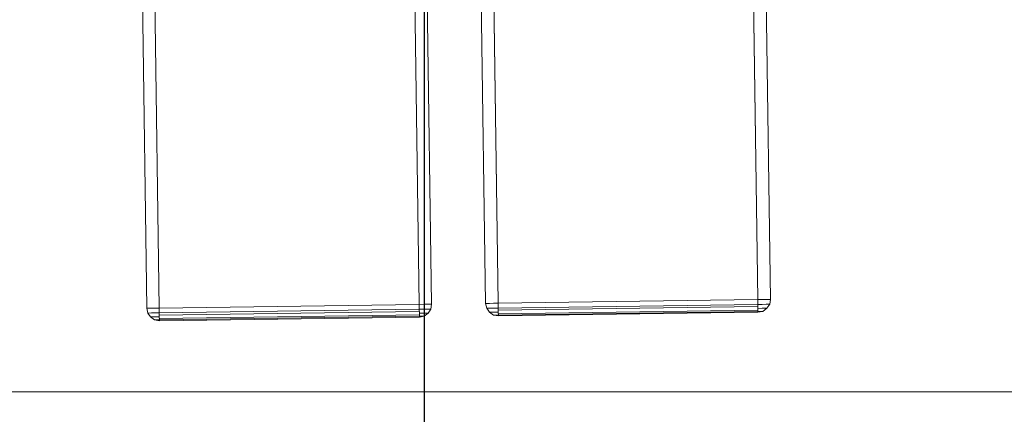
# Model space of a CAD drawing. Extents: x 147111805 to 147230536, y 410950310 to 411028142.
# Tile 63 of 256: x 147168674 to 147169148, y 410975803 to 410975993. Entities that reach past the tile are written whole.
import ezdxf

# ---------------------------------------------------------------- set-up
doc = ezdxf.new("R2010")
doc.units = 0
doc.header["$LTSCALE"] = 100
doc.layers.add('T--A9041--_VERHARDINGEN_Tegels', color=9, linetype='Continuous', transparency=0.3)
doc.layers.add('T--L9071--_TERREINMEUBILAIR_Stoelen', color=1, linetype='Continuous')

# ---------------------------------------------------------------- blocks, each defined once
blk = doc.blocks.new('Picknicktafel 180x160cm')
at = {"layer": 'T--L9071--_TERREINMEUBILAIR_Stoelen', "lineweight": 0}
for p, q in [((1.899847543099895, 1593.338806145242), (0.4221883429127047, 1591.438958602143)), ((0.4221883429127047, 1591.438958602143), (1.899847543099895, 1593.338806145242)), ((3.79969508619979, 1594.605371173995), (1.899847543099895, 1593.338806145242)), ((1.899847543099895, 1593.338806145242), (3.79969508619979, 1594.605371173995)), ((1.899847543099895, 1593.338806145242), (1.899847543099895, 1592.705523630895)), ((1.899847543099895, 1592.705523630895), (1.899847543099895, 1593.338806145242)), ((1.899847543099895, 1592.705523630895), (1.899847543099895, 1591.227864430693)), ((1.899847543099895, 1591.227864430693), (1.899847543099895, 1592.705523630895)), ((6.121730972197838, 1595.027559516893), (3.79969508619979, 1594.605371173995)), ((3.79969508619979, 1594.605371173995), (6.121730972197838, 1595.027559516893)), ((3.79969508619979, 1594.605371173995), (3.79969508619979, 1594.183182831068)), ((3.79969508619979, 1594.183182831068), (3.79969508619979, 1594.605371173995)), ((3.79969508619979, 1594.183182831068), (3.79969508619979, 1592.916617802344)), ((3.79969508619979, 1592.916617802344), (3.79969508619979, 1594.183182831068)), ((3.79969508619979, 1592.916617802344), (3.79969508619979, 1591.227864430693)), ((3.79969508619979, 1591.227864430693), (3.79969508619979, 1592.916617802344)), ((6.121730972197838, 1595.027559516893), (6.121730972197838, 1594.605371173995)), ((6.121730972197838, 1595.027559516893), (1794.089363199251, 1595.027559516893)), ((6.121730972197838, 1594.605371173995), (6.121730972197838, 1595.027559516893)), ((1794.089363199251, 1595.027559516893), (6.121730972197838, 1595.027559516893)), ((1794.089363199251, 1595.027559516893), (6.121730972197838, 1595.027559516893)), ((1794.089363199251, 1595.027559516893), (6.121730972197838, 1595.027559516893)), ((6.121730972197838, 1594.605371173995), (6.121730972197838, 1593.338806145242)), ((6.121730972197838, 1593.338806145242), (6.121730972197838, 1594.605371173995)), ((6.121730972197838, 1593.338806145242), (6.121730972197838, 1591.438958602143)), ((6.121730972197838, 1591.438958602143), (6.121730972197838, 1593.338806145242)), ((0.4221883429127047, 1591.438958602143), (0, 1589.116922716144)), ((0, 1589.116922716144), (0.4221883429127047, 1591.438958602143)), ((0.4221883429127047, 1589.116922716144), (0, 1589.116922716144)), ((0, 1589.116922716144), (0.4221883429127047, 1589.116922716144)), ((0, 1589.116922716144), (0, 1463.938079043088)), ((0, 1463.938079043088), (0, 1589.116922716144)), ((0, 1589.116922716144), (0, 1463.938079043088)), ((0.4221883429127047, 1591.438958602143), (0.4221883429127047, 1591.016770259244)), ((0.4221883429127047, 1591.016770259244), (0.4221883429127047, 1591.438958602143)), ((0.4221883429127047, 1591.016770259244), (0.4221883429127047, 1590.172393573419)), ((0.4221883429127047, 1590.172393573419), (0.4221883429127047, 1591.016770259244)), ((0.4221883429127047, 1590.172393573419), (0.4221883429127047, 1589.116922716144)), ((0.4221883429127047, 1589.116922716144), (0.4221883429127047, 1590.172393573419)), ((1.899847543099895, 1589.116922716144), (0.4221883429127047, 1589.116922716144)), ((0.4221883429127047, 1589.116922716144), (1.899847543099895, 1589.116922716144)), ((0.4221883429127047, 1463.938079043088), (0.4221883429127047, 1589.116922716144)), ((1.055470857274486, 1589.116922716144), (1.055470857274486, 1463.938079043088)), ((1.899847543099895, 1591.227864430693), (1.899847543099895, 1589.116922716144)), ((1.899847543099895, 1589.116922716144), (1.899847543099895, 1591.227864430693)), ((3.79969508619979, 1589.116922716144), (1.899847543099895, 1589.116922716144)), ((1.899847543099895, 1589.116922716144), (3.79969508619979, 1589.116922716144)), ((2.744224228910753, 1463.938079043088), (2.744224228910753, 1589.116922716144)), ((3.79969508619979, 1591.227864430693), (3.79969508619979, 1589.116922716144)), ((3.79969508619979, 1589.116922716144), (3.79969508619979, 1591.227864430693)), ((6.121730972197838, 1589.116922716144), (3.79969508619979, 1589.116922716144)), ((3.79969508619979, 1589.116922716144), (6.121730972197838, 1589.116922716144)), ((3.79969508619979, 1589.116922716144), (3.79969508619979, 1463.938079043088)), ((6.121730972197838, 1591.438958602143), (6.121730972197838, 1589.116922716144)), ((6.121730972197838, 1589.116922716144), (6.121730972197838, 1591.438958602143)), ((6.121730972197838, 1589.116922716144), (6.121730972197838, 1463.938079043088)), ((6.121730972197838, 1589.116922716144), (1794.089363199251, 1589.116922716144)), ((6.121730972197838, 1463.938079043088), (6.121730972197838, 1589.116922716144)), ((6.121730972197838, 1589.116922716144), (1794.089363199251, 1589.116922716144)), ((1794.089363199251, 1589.116922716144), (6.121730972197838, 1589.116922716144)), ((1794.089363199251, 1589.116922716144), (6.121730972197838, 1589.116922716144)), ((0, 1463.938079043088), (0.4221883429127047, 1463.938079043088)), ((0.4221883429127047, 1461.61604315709), (0, 1463.938079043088)), ((0, 1463.938079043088), (0.4221883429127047, 1461.61604315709)), ((0.4221883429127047, 1463.938079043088), (0, 1463.938079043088)), ((0.4221883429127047, 1463.938079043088), (1.899847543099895, 1463.938079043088)), ((1.899847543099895, 1463.938079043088), (0.4221883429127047, 1463.938079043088)), ((0.4221883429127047, 1463.938079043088), (0.4221883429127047, 1462.882608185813)), ((0.4221883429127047, 1462.882608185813), (0.4221883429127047, 1463.938079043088)), ((0.4221883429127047, 1462.882608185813), (0.4221883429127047, 1462.038231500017)), ((0.4221883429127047, 1462.038231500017), (0.4221883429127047, 1462.882608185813)), ((0.4221883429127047, 1462.038231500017), (0.4221883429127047, 1461.61604315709)), ((0.4221883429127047, 1461.61604315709), (0.4221883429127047, 1462.038231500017)), ((1.899847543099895, 1459.71619561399), (0.4221883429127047, 1461.61604315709)), ((0.4221883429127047, 1461.61604315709), (1.899847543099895, 1459.71619561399)), ((1.899847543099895, 1463.938079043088), (3.79969508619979, 1463.938079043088)), ((3.79969508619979, 1463.938079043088), (1.899847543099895, 1463.938079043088)), ((1.899847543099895, 1463.938079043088), (1.899847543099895, 1461.827137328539)), ((1.899847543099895, 1461.827137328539), (1.899847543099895, 1463.938079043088)), ((1.899847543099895, 1461.827137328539), (1.899847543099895, 1460.349478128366)), ((1.899847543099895, 1460.349478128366), (1.899847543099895, 1461.827137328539)), ((1.899847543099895, 1460.349478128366), (1.899847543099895, 1459.71619561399)), ((1.899847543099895, 1459.71619561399), (1.899847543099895, 1460.349478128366)), ((3.79969508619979, 1458.449630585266), (1.899847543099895, 1459.71619561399)), ((1.899847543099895, 1459.71619561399), (3.79969508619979, 1458.449630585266)), ((3.79969508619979, 1463.938079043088), (6.121730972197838, 1463.938079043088)), ((6.121730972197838, 1463.938079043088), (3.79969508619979, 1463.938079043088)), ((3.79969508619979, 1463.938079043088), (3.79969508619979, 1461.827137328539)), ((3.79969508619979, 1461.827137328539), (3.79969508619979, 1463.938079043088)), ((3.79969508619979, 1461.827137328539), (3.79969508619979, 1460.138383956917)), ((3.79969508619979, 1460.138383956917), (3.79969508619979, 1461.827137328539)), ((3.79969508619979, 1460.138383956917), (3.79969508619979, 1458.871818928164)), ((3.79969508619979, 1458.871818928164), (3.79969508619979, 1460.138383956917)), ((6.121730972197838, 1463.938079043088), (6.121730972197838, 1461.61604315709)), ((6.121730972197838, 1463.938079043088), (1794.089363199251, 1463.938079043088)), ((6.121730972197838, 1463.938079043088), (1794.089363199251, 1463.938079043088)), ((6.121730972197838, 1461.61604315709), (6.121730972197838, 1463.938079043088)), ((1794.089363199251, 1463.938079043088), (6.121730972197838, 1463.938079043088)), ((1794.089363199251, 1463.938079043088), (6.121730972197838, 1463.938079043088)), ((6.121730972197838, 1461.61604315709), (6.121730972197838, 1459.71619561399)), ((6.121730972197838, 1459.71619561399), (6.121730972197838, 1461.61604315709)), ((6.121730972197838, 1459.71619561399), (6.121730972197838, 1458.449630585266)), ((6.121730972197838, 1458.449630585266), (6.121730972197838, 1459.71619561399)), ((3.79969508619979, 1458.871818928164), (3.79969508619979, 1458.449630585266)), ((3.79969508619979, 1458.449630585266), (3.79969508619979, 1458.871818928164)), ((6.121730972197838, 1458.027442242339), (3.79969508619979, 1458.449630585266)), ((3.79969508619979, 1458.449630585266), (6.121730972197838, 1458.027442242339)), ((6.121730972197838, 1458.449630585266), (6.121730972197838, 1458.027442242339)), ((6.121730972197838, 1458.027442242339), (6.121730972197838, 1458.449630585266)), ((6.121730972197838, 1458.027442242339), (1794.089363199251, 1458.027442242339)), ((6.121730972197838, 1458.027442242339), (1794.089363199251, 1458.027442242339)), ((1794.089363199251, 1458.027442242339), (6.121730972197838, 1458.027442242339)), ((1794.089363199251, 1458.027442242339), (6.121730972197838, 1458.027442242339)), ((3.79969508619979, 1431.42957663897), (1.899847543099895, 1430.163011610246)), ((1.899847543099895, 1430.163011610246), (3.79969508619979, 1431.42957663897)), ((6.121730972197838, 1432.062859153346), (3.79969508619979, 1431.42957663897)), ((3.79969508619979, 1431.42957663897), (6.121730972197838, 1432.062859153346)), ((3.79969508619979, 1431.42957663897), (3.79969508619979, 1431.007388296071)), ((3.79969508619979, 1431.007388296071), (3.79969508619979, 1431.42957663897)), ((6.121730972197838, 1432.062859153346), (6.121730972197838, 1431.42957663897)), ((6.121730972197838, 1432.062859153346), (1794.089363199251, 1432.062859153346)), ((6.121730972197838, 1431.42957663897), (6.121730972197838, 1432.062859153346)), ((1794.089363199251, 1432.062859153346), (6.121730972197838, 1432.062859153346)), ((1794.089363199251, 1432.062859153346), (6.121730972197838, 1432.062859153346)), ((1794.089363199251, 1432.062859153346), (6.121730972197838, 1432.062859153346)), ((6.121730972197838, 1431.42957663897), (6.121730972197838, 1430.163011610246)), ((6.121730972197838, 1430.163011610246), (6.121730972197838, 1431.42957663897)), ((0.4221883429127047, 1428.263164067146), (0, 1425.941128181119)), ((0, 1425.941128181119), (0.4221883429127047, 1428.263164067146)), ((1.899847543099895, 1430.163011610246), (0.4221883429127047, 1428.263164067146)), ((0.4221883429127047, 1428.263164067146), (1.899847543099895, 1430.163011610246)), ((0.4221883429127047, 1428.263164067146), (0.4221883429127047, 1428.052069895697)), ((0.4221883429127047, 1428.052069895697), (0.4221883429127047, 1428.263164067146)), ((0.4221883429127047, 1428.052069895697), (0.4221883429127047, 1427.207693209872)), ((0.4221883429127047, 1427.207693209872), (0.4221883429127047, 1428.052069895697)), ((0.4221883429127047, 1427.207693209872), (0.4221883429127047, 1425.941128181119)), ((0.4221883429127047, 1425.941128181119), (0.4221883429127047, 1427.207693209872)), ((1.899847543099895, 1430.163011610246), (1.899847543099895, 1429.740823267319)), ((1.899847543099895, 1429.740823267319), (1.899847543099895, 1430.163011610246)), ((1.899847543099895, 1429.740823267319), (1.899847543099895, 1428.052069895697)), ((1.899847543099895, 1428.052069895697), (1.899847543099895, 1429.740823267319)), ((1.899847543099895, 1428.052069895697), (1.899847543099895, 1425.941128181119)), ((1.899847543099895, 1425.941128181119), (1.899847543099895, 1428.052069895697)), ((3.79969508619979, 1431.007388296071), (3.79969508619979, 1429.951917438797)), ((3.79969508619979, 1429.951917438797), (3.79969508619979, 1431.007388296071)), ((3.79969508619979, 1429.951917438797), (3.79969508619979, 1428.052069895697)), ((3.79969508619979, 1428.052069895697), (3.79969508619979, 1429.951917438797)), ((3.79969508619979, 1428.052069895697), (3.79969508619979, 1425.941128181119)), ((3.79969508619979, 1425.941128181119), (3.79969508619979, 1428.052069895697)), ((6.121730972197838, 1430.163011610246), (6.121730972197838, 1428.263164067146)), ((6.121730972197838, 1428.263164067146), (6.121730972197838, 1430.163011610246)), ((6.121730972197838, 1428.263164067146), (6.121730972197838, 1425.941128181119)), ((6.121730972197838, 1425.941128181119), (6.121730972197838, 1428.263164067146)), ((0.4221883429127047, 1425.941128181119), (0, 1425.941128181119)), ((0, 1425.941128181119), (0.4221883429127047, 1425.941128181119)), ((0, 1425.941128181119), (0, 1300.97337867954)), ((0, 1300.97337867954), (0, 1425.941128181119)), ((0, 1425.941128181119), (0, 1300.97337867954)), ((1.899847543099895, 1425.941128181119), (0.4221883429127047, 1425.941128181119)), ((0.4221883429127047, 1425.941128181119), (1.899847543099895, 1425.941128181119)), ((0.4221883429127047, 1300.97337867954), (0.4221883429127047, 1425.941128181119)), ((1.055470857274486, 1425.941128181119), (1.055470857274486, 1300.97337867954)), ((3.79969508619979, 1425.941128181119), (1.899847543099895, 1425.941128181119)), ((1.899847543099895, 1425.941128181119), (3.79969508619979, 1425.941128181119)), ((2.744224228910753, 1300.97337867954), (2.744224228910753, 1425.941128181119)), ((6.121730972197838, 1425.941128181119), (3.79969508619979, 1425.941128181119)), ((3.79969508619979, 1425.941128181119), (6.121730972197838, 1425.941128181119)), ((3.79969508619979, 1425.941128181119), (3.79969508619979, 1300.97337867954)), ((6.121730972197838, 1425.941128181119), (6.121730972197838, 1300.97337867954)), ((6.121730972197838, 1425.941128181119), (1794.089363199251, 1425.941128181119)), ((6.121730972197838, 1300.97337867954), (6.121730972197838, 1425.941128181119)), ((6.121730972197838, 1425.941128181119), (1794.089363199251, 1425.941128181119)), ((1794.089363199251, 1425.941128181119), (6.121730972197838, 1425.941128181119)), ((1794.089363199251, 1425.941128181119), (6.121730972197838, 1425.941128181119)), ((0, 1300.97337867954), (0.4221883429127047, 1300.97337867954)), ((0.4221883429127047, 1298.651342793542), (0, 1300.97337867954)), ((0, 1300.97337867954), (0.4221883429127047, 1298.651342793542)), ((0.4221883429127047, 1300.97337867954), (0, 1300.97337867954)), ((0.4221883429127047, 1300.97337867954), (1.899847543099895, 1300.97337867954)), ((1.899847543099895, 1300.97337867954), (0.4221883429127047, 1300.97337867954)), ((0.4221883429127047, 1300.97337867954), (0.4221883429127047, 1299.706813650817)), ((0.4221883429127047, 1299.706813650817), (0.4221883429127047, 1300.97337867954)), ((0.4221883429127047, 1299.706813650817), (0.4221883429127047, 1298.862436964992)), ((0.4221883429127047, 1298.862436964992), (0.4221883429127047, 1299.706813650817)), ((0.4221883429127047, 1298.862436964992), (0.4221883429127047, 1298.651342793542)), ((0.4221883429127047, 1298.651342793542), (0.4221883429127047, 1298.862436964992)), ((1.899847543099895, 1296.751495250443), (0.4221883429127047, 1298.651342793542)), ((0.4221883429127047, 1298.651342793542), (1.899847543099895, 1296.751495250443)), ((1.899847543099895, 1300.97337867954), (3.79969508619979, 1300.97337867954)), ((3.79969508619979, 1300.97337867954), (1.899847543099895, 1300.97337867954)), ((1.899847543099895, 1300.97337867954), (1.899847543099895, 1298.862436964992)), ((1.899847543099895, 1298.862436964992), (1.899847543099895, 1300.97337867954)), ((1.899847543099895, 1298.862436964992), (1.899847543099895, 1297.173683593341)), ((1.899847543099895, 1297.173683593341), (1.899847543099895, 1298.862436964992)), ((3.79969508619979, 1300.97337867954), (6.121730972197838, 1300.97337867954)), ((6.121730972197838, 1300.97337867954), (3.79969508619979, 1300.97337867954)), ((3.79969508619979, 1300.97337867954), (3.79969508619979, 1298.862436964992)), ((3.79969508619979, 1298.862436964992), (3.79969508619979, 1300.97337867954)), ((3.79969508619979, 1298.862436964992), (3.79969508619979, 1296.962589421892)), ((3.79969508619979, 1296.962589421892), (3.79969508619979, 1298.862436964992)), ((6.121730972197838, 1300.97337867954), (6.121730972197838, 1298.651342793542)), ((6.121730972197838, 1300.97337867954), (1794.089363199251, 1300.97337867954)), ((6.121730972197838, 1300.97337867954), (1794.089363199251, 1300.97337867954)), ((6.121730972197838, 1298.651342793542), (6.121730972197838, 1300.97337867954)), ((1794.089363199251, 1300.97337867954), (6.121730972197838, 1300.97337867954)), ((1794.089363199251, 1300.97337867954), (6.121730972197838, 1300.97337867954)), ((6.121730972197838, 1298.651342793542), (6.121730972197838, 1296.751495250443)), ((6.121730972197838, 1296.751495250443), (6.121730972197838, 1298.651342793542)), ((1.899847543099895, 1297.173683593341), (1.899847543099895, 1296.751495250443)), ((1.899847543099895, 1296.751495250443), (1.899847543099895, 1297.173683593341)), ((3.79969508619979, 1295.273836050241), (1.899847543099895, 1296.751495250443)), ((1.899847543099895, 1296.751495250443), (3.79969508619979, 1295.273836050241)), ((3.79969508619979, 1296.962589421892), (3.79969508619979, 1295.696024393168)), ((3.79969508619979, 1295.696024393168), (3.79969508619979, 1296.962589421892)), ((3.79969508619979, 1295.696024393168), (3.79969508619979, 1295.273836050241)), ((3.79969508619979, 1295.273836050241), (3.79969508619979, 1295.696024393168)), ((6.121730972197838, 1294.851647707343), (3.79969508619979, 1295.273836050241)), ((3.79969508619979, 1295.273836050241), (6.121730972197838, 1294.851647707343)), ((6.121730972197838, 1296.751495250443), (6.121730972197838, 1295.273836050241)), ((6.121730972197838, 1295.273836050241), (6.121730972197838, 1296.751495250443)), ((6.121730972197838, 1295.273836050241), (6.121730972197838, 1294.851647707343)), ((6.121730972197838, 1294.851647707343), (6.121730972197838, 1295.273836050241)), ((6.121730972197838, 1294.851647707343), (1794.089363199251, 1294.851647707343)), ((6.121730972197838, 1294.851647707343), (1794.089363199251, 1294.851647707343)), ((1794.089363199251, 1294.851647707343), (6.121730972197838, 1294.851647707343)), ((1794.089363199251, 1294.851647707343), (6.121730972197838, 1294.851647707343))]:
    blk.add_line(p, q, dxfattribs=at)

msp = doc.modelspace()

# ---------------------------------------------------------------- hatches: boundary and pattern name
at = {"layer": 'T--A9041--_VERHARDINGEN_Tegels'}
h = msp.add_hatch(dxfattribs=at)
h.set_pattern_fill('ANSI37', color=256, scale=200, angle=45)
h.set_pattern_definition([(90, (0, 0), (-635, 0), []), (180, (0, 0), (0, -635), [])])
h.paths.add_polyline_path([(147171124.6155927, 410978496.7849257), (147171124.6155927, 410985174.1051784), (147175311.8159577, 410985174.1051784), (147179724.0163228, 410985174.1051784), (147179724.0163228, 410987548.1668265), (147175674.6155927, 410987550.9475302), (147175674.6155927, 410986269.3768906), (147173554.6155927, 410986269.3768906), (147173554.6155927, 410986569.3768906), (147175374.6155927, 410986569.3768906), (147175374.6155927, 410989649.3768906), (147175374.6155927, 410993004.2881792), (147173550.8201925, 410993004.2881792), (147173550.8201925, 410993134.3405678), (147165980.8201925, 410993134.3405678), (147159696.0572113, 410993137.1650009), (147159704.9791517, 410992687.6886738), (147159705.673752, 410992652.6955669), (147159710.6310576, 410990922.4531842), (147159740.006855, 410990923.0362831), (147159789.3234792, 410988438.5257165), (147159881.8045546, 410983779.4434608), (147160071.926593, 410974201.3302012), (147160091.7723167, 410973201.5271471), (147160156.2709204, 410969952.1672208), (147160833.6374897, 410969965.612699), (147162965.7175028, 410970007.9337059), (147169999.3319892, 410970147.5483757), (147172541.3312546, 410970198.0061296), (147177217.9100407, 410970290.8345047), (147177327.8883767, 410970293.0175343), (147177280.2586386, 410972692.5448644), (147177850.1463795, 410972703.8569272), (147179529.8155105, 410972737.1977439), (147180789.5630606, 410972762.4198964), (147181028.8837267, 410972767.3274566), (147181031.0428523, 410975911.5547846), (147179805.6507454, 410975912.3962522), (147178580.2586386, 410975912.3962522), (147178580.2586386, 410979449.1051784), (147177580.2586386, 410979449.1051784), (147177580.2586386, 410977681.1714507), (147177580.2586386, 410975913.2377229), (147171124.6155927, 410975913.2377229)])
h.paths.add_polyline_path([(147165184.9788649, 410982437.8420166), (147164184.9788649, 410982437.8420166), (147164184.9788649, 410983437.8420166), (147165184.9788649, 410983437.8420166)], flags=16)

# ---------------------------------------------------------------- block references
at = {"layer": 'T--L9071--_TERREINMEUBILAIR_Stoelen', "rotation": 90.80802830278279}
msp.add_blockref('Picknicktafel 180x160cm', (147170330.023393, 410975870.6173641), dxfattribs=at)

doc.saveas('drawing.dxf')
